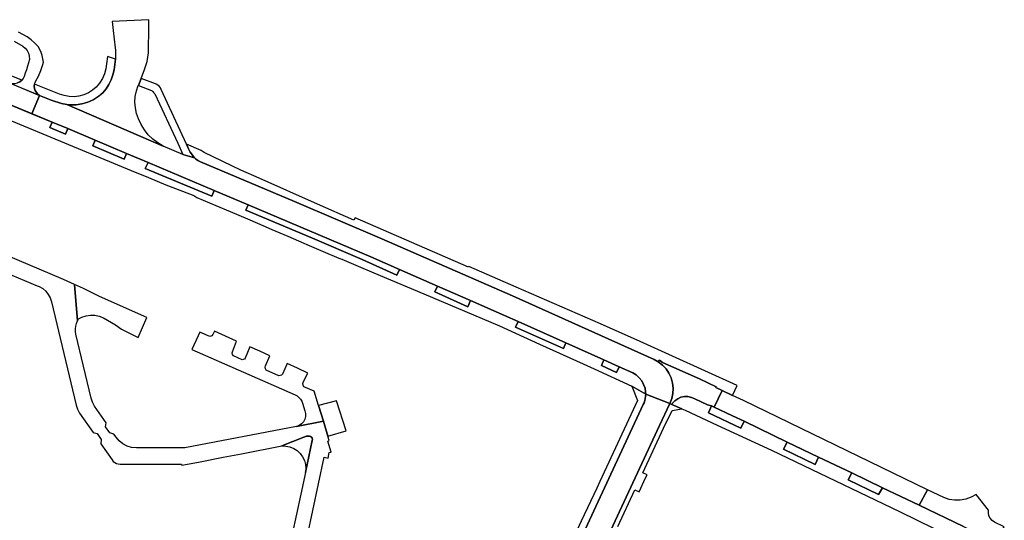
# Model space of a CAD drawing. Header units: metres. Extents: x 127325 to 135234, y 401140 to 409815.
# Tile 120 of 125: x 131287 to 131557, y 408160 to 408297. Entities that reach past the tile are written whole.
import ezdxf

# ---------------------------------------------------------------- set-up
doc = ezdxf.new("R2010")
doc.units = ezdxf.units.M
doc.layers.add('wegvakonderdelen', color=7, linetype='Continuous')

msp = doc.modelspace()

# ---------------------------------------------------------------- linework, layer by layer
at = {"layer": 'wegvakonderdelen'}
for points in [[(131321.54, 408283.4), (131321.92, 408284.52), (131322.23, 408285.66), (131322.45, 408286.82), (131322.6, 408288), (131322.65, 408289.18), (131322.68, 408294.14), (131322.7, 408297.09), (131312.61, 408296.63), (131312.91, 408294.15), (131313.49, 408289.36), (131313.53, 408288.74), (131313.56, 408288.12), (131313.57, 408287.5), (131313.57, 408286.88), (131313.55, 408286.25), (131313.21, 408283.35), (131312.87, 408281.97), (131312.38, 408280.63), (131311.75, 408279.36), (131310.98, 408278.16), (131310.08, 408277.05), (131308.91, 408276.07), (131307.63, 408275.25), (131306.26, 408274.6), (131304.81, 408274.13), (131303.31, 408273.85), (131301.79, 408273.76), (131300.27, 408273.86), (131326.66, 408262.45), (131325.17, 408263.31), (131323.8, 408264.35), (131322.56, 408265.54), (131321.47, 408266.88), (131320.56, 408268.34), (131319.84, 408269.91), (131319.32, 408271.38), (131319, 408272.9), (131318.89, 408274.46), (131318.99, 408276.02), (131319.3, 408277.54), (131319.82, 408279.02), (131319.85, 408279.01), (131320.61, 408280.93), (131321.54, 408283.4)], [(131282.02, 408286.86), (131280.8, 408287.31), (131279.69, 408284.44), (131278.61, 408282.11), (131283.85, 408280), (131284.67, 408279.69), (131285.35, 408279.56), (131286.05, 408279.58), (131286.72, 408279.76), (131287.35, 408280.08), (131287.88, 408280.53), (131282.22, 408282.83), (131281.66, 408283.65), (131280.92, 408283.97), (131282.02, 408286.86)], [(131310.08, 408277.05), (131310.98, 408278.16), (131311.75, 408279.36), (131312.38, 408280.63), (131312.87, 408281.97), (131313.21, 408283.35), (131313.55, 408286.25), (131311.35, 408286.98), (131311.11, 408285.02), (131310.92, 408283.6), (131310.54, 408282.23), (131309.97, 408280.93), (131309.22, 408279.72), (131308.3, 408278.62), (131307.27, 408277.74), (131306.12, 408277.02), (131304.88, 408276.47), (131303.56, 408276.12), (131302.21, 408275.97), (131300.86, 408276.02), (131299.52, 408276.27), (131298.24, 408276.71), (131291.37, 408279.42), (131291.32, 408278.82), (131291.4, 408278.22), (131291.59, 408277.64), (131291.9, 408277.12), (131292.3, 408276.67), (131292.75, 408276.32), (131295.96, 408275.06), (131298.81, 408274.15), (131300.27, 408273.86), (131301.14, 408273.78), (131302.77, 408273.79), (131304.38, 408274.03), (131305.95, 408274.48), (131307.44, 408275.15), (131308.82, 408276.01), (131310.08, 408277.05)], [(131324.52, 408279.51), (131320.61, 408280.93), (131319.85, 408279.01), (131323.39, 408277.72), (131323.61, 408277.55), (131323.81, 408277.37), (131324, 408277.17), (131324.18, 408276.97), (131324.35, 408276.75), (131330.6, 408263.2), (131332.01, 408260.17), (131335.17, 408259.22), (131333.99, 408260.79), (131333.58, 408261.69), (131333.01, 408262.92), (131326.11, 408277.97), (131325.9, 408278.37), (131325.62, 408278.73), (131325.3, 408279.04), (131324.92, 408279.3), (131324.52, 408279.51)], [(131336.81, 408258.14), (131336.45, 408258.31), (131336.11, 408258.5), (131335.78, 408258.72), (131335.47, 408258.96), (131335.17, 408259.22), (131332.01, 408260.17), (131326.66, 408262.45), (131300.27, 408273.86), (131298.81, 408274.15), (131295.96, 408275.06), (131292.75, 408276.32), (131290.68, 408271.28), (131296.18, 408269.04), (131300.54, 408267.23), (131308.01, 408264.09), (131316.61, 408260.45), (131322.47, 408257.96), (131340.6, 408250.27), (131349.93, 408246.31), (131383.5, 408232.06), (131391.34, 408228.63), (131401.76, 408224.07), (131410.86, 408220.09), (131420.13, 408216.03), (131423.87, 408214.35), (131436.96, 408208.49), (131447.4, 408203.81), (131451.56, 408201.94), (131455.28, 408200.28), (131456.23, 408199.69), (131457.06, 408198.94), (131457.76, 408198.07), (131458.29, 408197.09), (131458.66, 408196.03), (131458.83, 408194.93), (131458.85, 408194.42), (131465.47, 408191.88), (131465.99, 408193.21), (131466.29, 408194.62), (131466.37, 408196.05), (131466.21, 408197.48), (131465.82, 408198.86), (131465.22, 408200.16), (131464.42, 408201.35), (131463.44, 408202.4), (131462.3, 408203.28), (131461.14, 408203.92), (131422.35, 408221.38), (131386.55, 408236.99), (131362.63, 408247.22), (131336.81, 408258.14)], [(131296.18, 408269.04), (131295.61, 408267.54), (131299.87, 408265.74), (131300.54, 408267.23), (131296.18, 408269.04)], [(131308.01, 408264.09), (131307.36, 408262.51), (131315.97, 408258.88), (131316.61, 408260.45), (131308.01, 408264.09)], [(131352.95, 408253.6), (131347.9, 408255.83), (131337.89, 408260.72), (131337.02, 408261.22), (131333.01, 408262.92), (131333.58, 408261.69), (131333.99, 408260.79), (131335.17, 408259.22), (131335.47, 408258.96), (131335.78, 408258.72), (131336.11, 408258.5), (131336.45, 408258.31), (131336.81, 408258.14), (131362.63, 408247.22), (131386.55, 408236.99), (131422.35, 408221.38), (131461.14, 408203.92), (131462.3, 408203.28), (131462.64, 408203.75), (131463.48, 408203.13), (131473.61, 408198.6), (131478.17, 408196.44), (131478.09, 408196.26), (131479.77, 408195.44), (131482.67, 408194.03), (131483.9, 408196.78), (131457.35, 408208.82), (131446.46, 408213.73), (131423.36, 408223.79), (131410.42, 408229.45), (131410.32, 408229.23), (131379.2, 408242.78), (131378.87, 408242.12), (131368.91, 408246.5), (131352.95, 408253.6)], [(131322.47, 408257.96), (131321.7, 408256.31), (131339.92, 408248.67), (131340.6, 408250.27), (131322.47, 408257.96)], [(131349.93, 408246.31), (131349.26, 408244.91), (131367.54, 408237.22), (131381.19, 408231.33), (131390.62, 408227.05), (131391.34, 408228.63), (131383.5, 408232.06), (131349.93, 408246.31)], [(131302.31, 408224.52), (131303.12, 408214.51), (131303.44, 408215.06), (131304.34, 408215.5), (131305.49, 408215.92), (131306.7, 408216.12), (131307.93, 408216.08), (131309.12, 408215.81), (131310.25, 408215.32), (131313.57, 408213.47), (131315.2, 408212.27), (131319.77, 408209.99), (131322.13, 408215.41), (131309.16, 408221.16), (131304.78, 408223.38), (131302.31, 408224.52)], [(131401.76, 408224.07), (131401.04, 408222.52), (131410.1, 408218.38), (131410.86, 408220.09), (131401.76, 408224.07)], [(131423.87, 408214.35), (131423.13, 408212.8), (131436.29, 408206.92), (131436.96, 408208.49), (131423.87, 408214.35)], [(131354.84, 408200.99), (131354.64, 408201.4), (131354.62, 408201.81), (131354.68, 408202.2), (131355.81, 408204.98), (131353.13, 408206.18), (131350.33, 408207.36), (131349.13, 408204.32), (131348.88, 408204.05), (131348.59, 408203.9), (131348.27, 408203.88), (131345.89, 408204.93), (131345.62, 408205.32), (131345.57, 408205.73), (131345.6, 408206.03), (131346.74, 408208.92), (131340.68, 408211.67), (131340.27, 408210.75), (131339.94, 408210.38), (131339.45, 408210.19), (131336.66, 408211.44), (131336.18, 408210.43), (131334.52, 408206.68), (131362.77, 408194.24), (131363.33, 408193.93), (131363.83, 408193.54), (131364.25, 408193.06), (131364.59, 408192.52), (131364.83, 408191.93), (131365.48, 408189.89), (131365.66, 408189.12), (131365.65, 408188.33), (131365.46, 408187.57), (131365.09, 408186.88), (131364.56, 408186.29), (131363.91, 408185.85), (131363.17, 408185.57), (131370.52, 408186.98), (131369.21, 408191.28), (131368.01, 408195.21), (131365.18, 408196.45), (131364.99, 408196.87), (131364.94, 408197.32), (131365.11, 408197.88), (131366.25, 408200.21), (131363.41, 408201.59), (131360.57, 408202.86), (131359.32, 408199.92), (131359.03, 408199.66), (131358.71, 408199.53), (131358.36, 408199.45), (131354.84, 408200.99)], [(131447.4, 408203.81), (131446.74, 408202.29), (131450.87, 408200.41), (131451.56, 408201.94), (131447.4, 408203.81)], [(131462.3, 408203.28), (131463.44, 408202.4), (131464.42, 408201.35), (131465.22, 408200.16), (131465.82, 408198.86), (131466.21, 408197.48), (131466.37, 408196.05), (131466.29, 408194.62), (131465.99, 408193.21), (131465.47, 408191.88), (131466.01, 408191.62), (131466.16, 408191.92), (131466.82, 408192.63), (131467.62, 408193.18), (131468.51, 408193.56), (131469.46, 408193.76), (131470.44, 408193.75), (131471.39, 408193.55), (131472.27, 408193.16), (131475.79, 408191.5), (131476.92, 408191.19), (131477.59, 408190.87), (131479.77, 408195.44), (131478.09, 408196.26), (131478.17, 408196.44), (131473.61, 408198.6), (131463.48, 408203.13), (131462.64, 408203.75), (131462.3, 408203.28)], [(131458.18, 408191.55), (131458.42, 408192.09), (131458.61, 408192.66), (131458.74, 408193.23), (131458.82, 408193.82), (131458.85, 408194.42), (131455.04, 408196.65), (131456.57, 408192.73), (131446.27, 408170.51), (131445.43, 408168.69), (131441.2, 408159.58), (131434.94, 408146.09), (131430.67, 408136.87), (131429.34, 408134), (131431.16, 408133.33), (131458.18, 408191.55)], [(131482.67, 408194.03), (131479.77, 408195.44), (131477.59, 408190.87), (131482.63, 408188.51), (131485.81, 408186.98), (131497.63, 408181.31), (131506.22, 408177.19), (131515.3, 408172.84), (131523.77, 408168.78), (131533.81, 408163.96), (131536.08, 408168.23), (131485.65, 408192.65), (131482.67, 408194.03)], [(131369.21, 408191.28), (131370.52, 408186.98), (131371.77, 408182.92), (131376.74, 408184.34), (131374.09, 408192.63), (131369.21, 408191.28)], [(131485.81, 408186.98), (131482.63, 408188.51), (131477.59, 408190.87), (131476.92, 408191.19), (131476.02, 408189.28), (131484.88, 408185.08), (131485.81, 408186.98)], [(131367.5, 408181.76), (131367.52, 408182.08), (131367.43, 408182.39), (131367.25, 408182.65), (131366.99, 408182.84), (131366.69, 408182.94), (131365.9, 408182.91), (131365.14, 408182.67), (131359.13, 408180.22), (131360.26, 408180.2), (131361.36, 408179.98), (131362.41, 408179.56), (131363.36, 408178.95), (131364.18, 408178.18), (131364.85, 408177.27), (131365.34, 408176.26), (131365.64, 408175.17), (131365.73, 408174.05), (131365.62, 408172.92), (131367.5, 408181.76)], [(131506.22, 408177.19), (131497.63, 408181.31), (131496.62, 408179.35), (131505.25, 408175.16), (131506.22, 408177.19)], [(131523.77, 408168.78), (131515.3, 408172.84), (131514.34, 408170.9), (131522.67, 408166.92), (131523.77, 408168.78)], [(131552.82, 408162.65), (131549.36, 408166.94), (131548.01, 408166.18), (131546.56, 408165.65), (131545.04, 408165.37), (131543.5, 408165.36), (131541.97, 408165.59), (131540.51, 408166.08), (131536.08, 408168.23), (131533.81, 408163.96), (131545.89, 408158.17), (131549.88, 408156.26), (131554.74, 408153.92), (131557.11, 408158.08), (131554.41, 408159.37), (131553.76, 408159.8), (131553.24, 408160.39), (131552.9, 408161.1), (131552.76, 408161.87), (131552.82, 408162.65)]]:
    msp.add_lwpolyline(points, close=True, dxfattribs=at)
for points in [[(131284.67, 408279.69), (131292.75, 408276.32), (131292.3, 408276.67), (131291.9, 408277.12), (131291.59, 408277.64), (131291.4, 408278.22), (131291.32, 408278.82), (131291.37, 408279.42), (131291.63, 408280.15), (131292.49, 408281.63), (131292.49, 408281.63), (131293.1, 408283.2), (131293.61, 408284.79), (131293.81, 408285.46), (131293.69, 408286.36), (131293.48, 408287.24), (131293.18, 408288.1), (131292.81, 408288.93), (131292.36, 408289.72), (131291.44, 408290.69), (131290.44, 408291.58), (131289.36, 408292.37), (131288.21, 408293.06), (131287, 408293.64)], [(131285.79, 408291.23), (131288.14, 408289.81), (131288.8, 408289.28), (131289.33, 408288.62), (131289.71, 408287.87), (131289.93, 408287.05), (131289.98, 408286.21), (131289.72, 408285.26), (131289.45, 408284.31), (131289.16, 408283.37), (131288.85, 408282.44), (131288.52, 408281.51), (131288.24, 408280.99), (131287.88, 408280.53), (131287.35, 408280.08), (131286.72, 408279.76)], [(131281.55, 408275.02), (131290.68, 408271.28), (131292.75, 408276.32), (131283.85, 408280)], [(131277.5, 408272.47), (131317.83, 408255.77), (131322.62, 408253.79), (131327.38, 408251.83), (131329.96, 408250.78), (131335.07, 408248.88), (131335.85, 408248.34), (131341.06, 408246.14), (131344.96, 408244.46), (131349.7, 408242.46), (131354.54, 408240.42), (131356.37, 408239.6), (131360.77, 408237.72), (131365.15, 408235.84), (131365.97, 408235.49), (131370.45, 408233.58), (131374.74, 408231.75), (131375.57, 408231.41), (131380.05, 408229.5), (131384.34, 408227.67), (131398.09, 408221.89), (131418.82, 408213.15), (131427.57, 408209.16), (131429.79, 408208.15), (131441.72, 408202.72), (131444.74, 408201.34), (131455.04, 408196.65), (131458.85, 408194.42), (131458.83, 408194.93), (131458.66, 408196.03), (131458.29, 408197.09), (131457.76, 408198.07), (131457.06, 408198.94), (131456.23, 408199.69), (131455.28, 408200.28), (131451.56, 408201.94), (131450.87, 408200.41), (131446.74, 408202.29), (131447.4, 408203.81), (131436.96, 408208.49), (131436.29, 408206.92), (131423.13, 408212.8), (131423.87, 408214.35), (131420.13, 408216.03), (131410.86, 408220.09), (131410.1, 408218.38), (131401.04, 408222.52), (131401.76, 408224.07), (131391.34, 408228.63), (131390.62, 408227.05), (131381.19, 408231.33), (131367.54, 408237.22), (131349.26, 408244.91), (131349.93, 408246.31), (131349.93, 408246.31), (131340.6, 408250.27), (131339.92, 408248.67), (131321.7, 408256.31), (131322.47, 408257.96), (131316.61, 408260.45), (131315.97, 408258.88), (131307.36, 408262.51), (131308.01, 408264.09), (131300.54, 408267.23), (131299.87, 408265.74), (131295.61, 408267.54), (131296.18, 408269.04), (131290.69, 408271.31), (131281.55, 408275.02)], [(131366.05, 408155.18), (131370.71, 408177.16), (131371.81, 408176.91), (131372.07, 408178.45), (131372.7, 408178.48), (131371.79, 408181.58), (131372.14, 408181.69), (131371.77, 408182.92), (131370.52, 408186.98), (131363.17, 408185.57), (131332.6, 408179.7), (131319.28, 408179.71), (131317.98, 408179.84), (131316.74, 408180.21), (131315.58, 408180.81), (131314.57, 408181.62), (131313.73, 408182.62), (131313.12, 408183.49), (131312.03, 408183.79), (131310.86, 408185.45), (131311, 408186.58), (131307.8, 408191.16), (131307.25, 408192.22), (131306.86, 408193.34), (131302.72, 408210.85), (131302.59, 408211.59), (131302.57, 408212.34), (131302.65, 408213.09), (131302.84, 408213.82), (131303.12, 408214.51), (131302.31, 408224.52), (131299.35, 408225.89), (131271.43, 408237.65)], [(131276.38, 408230.67), (131292.12, 408224.12), (131292.64, 408223.9), (131293.61, 408223.36), (131294.45, 408222.64), (131295.15, 408221.78), (131295.68, 408220.81), (131296.01, 408219.75), (131302.76, 408191.39), (131303.15, 408190.27), (131303.72, 408189.23), (131307.41, 408183.91), (131308.5, 408183.64), (131309.64, 408181.96), (131309.51, 408180.81), (131312.61, 408176.39), (131312.95, 408175.99), (131313.35, 408175.67), (131313.81, 408175.44), (131314.3, 408175.29), (131314.81, 408175.24), (131331.65, 408175.23), (131331.71, 408174.96), (131336.29, 408175.81), (131343.06, 408177.13), (131348.09, 408178.09), (131348.09, 408178.09), (131359.13, 408180.22), (131365.14, 408182.67), (131365.9, 408182.91), (131366.69, 408182.94), (131366.99, 408182.84), (131367.25, 408182.65), (131367.43, 408182.39), (131367.52, 408182.08), (131367.5, 408181.76), (131365.62, 408172.92), (131364.35, 408166.99), (131362.01, 408156)], [(131439.01, 408134.9), (131462.59, 408185.8), (131465.47, 408191.88), (131458.85, 408194.42), (131458.82, 408193.82), (131458.74, 408193.23), (131458.61, 408192.66), (131458.42, 408192.09), (131458.18, 408191.55), (131431.16, 408133.33)], [(131545.89, 408158.17), (131533.81, 408163.96), (131533.81, 408163.96), (131523.77, 408168.78), (131522.67, 408166.92), (131514.34, 408170.9), (131515.3, 408172.84), (131506.22, 408177.19), (131505.25, 408175.16), (131496.62, 408179.35), (131497.63, 408181.31), (131485.81, 408186.98), (131484.88, 408185.08), (131476.02, 408189.28), (131476.92, 408191.19), (131475.79, 408191.5), (131472.27, 408193.16), (131471.39, 408193.55), (131470.44, 408193.75), (131469.46, 408193.76), (131468.51, 408193.56), (131467.62, 408193.18), (131466.82, 408192.63), (131466.16, 408191.92), (131466.01, 408191.62), (131468.79, 408190.41), (131469.64, 408190.02), (131478.4, 408185.97), (131493.28, 408179.05), (131528.39, 408162.22), (131551.52, 408150.92)], [(131451.2, 408158.13), (131455.89, 408168.19), (131457.03, 408167.66), (131458.81, 408171.47), (131458.81, 408171.47), (131459.21, 408172.33), (131458.07, 408172.86), (131463.76, 408185.07), (131466.08, 408189.91), (131468.79, 408190.41), (131466.01, 408191.62), (131465.47, 408191.88), (131462.59, 408185.8), (131439.01, 408134.9)]]:
    msp.add_lwpolyline(points, dxfattribs=at)

doc.saveas('drawing.dxf')
